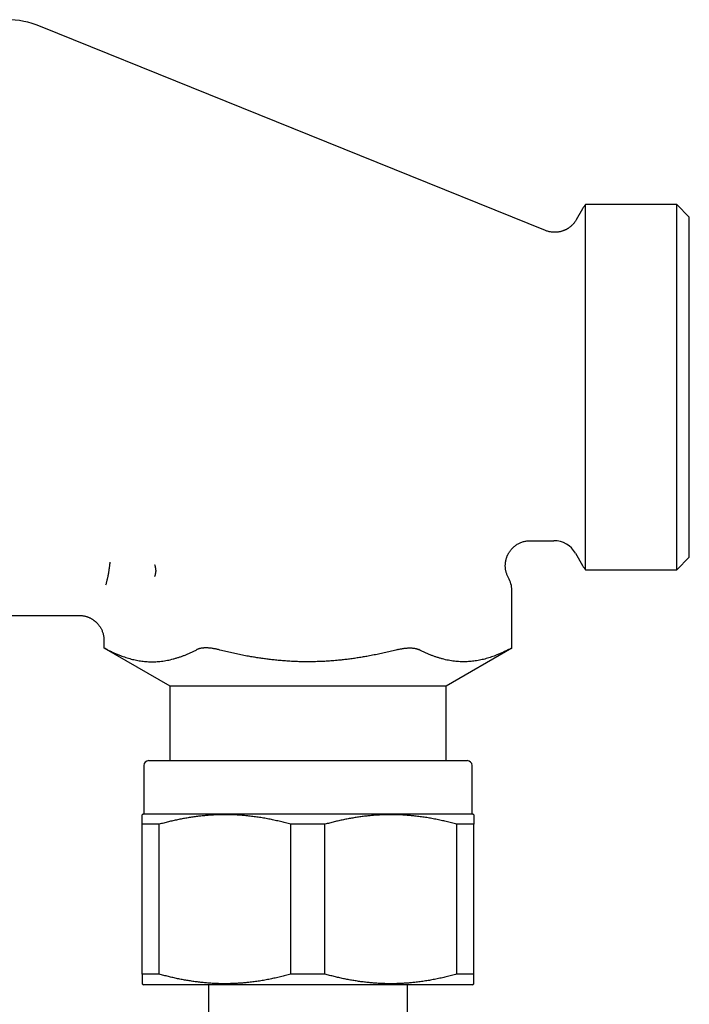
# Model space of a CAD drawing. Header units: millimetres. Extents: x 8 to 415, y 12 to 447.
# Tile 14 of 24: x 80 to 120, y 388 to 447. Entities that reach past the tile are written whole.
import ezdxf

# ---------------------------------------------------------------- set-up
doc = ezdxf.new("R2010")
doc.units = ezdxf.units.MM

msp = doc.modelspace()

# ---------------------------------------------------------------- linework, layer by layer
at = {"color": 7, "linetype": 'Continuous', "lineweight": 30}
for p, q in [((111.319, 434.369), (80.873, 446.67)), ((113.567, 435.68), (113.18, 435.009)), ((119.25, 435.93), (113.748, 435.93)), ((113.748, 413.93), (113.748, 435.93)), ((120, 435.18), (119.25, 435.93)), ((119.25, 413.93), (119.25, 435.93)), ((120, 414.68), (120, 435.18)), ((110.403, 415.68), (111.835, 415.68)), ((113.134, 414.93), (113.567, 414.18)), ((119.25, 413.93), (120, 414.68)), ((113.748, 413.93), (119.25, 413.93)), ((109.296, 409.219), (109.296, 412.698)), ((73.621, 411.18), (83.213, 411.18)), ((84.704, 409.681), (84.704, 409.219)), ((84.704, 409.219), (88.669, 406.93)), ((105.331, 406.93), (109.296, 409.219)), ((88.669, 406.93), (88.669, 402.43)), ((88.669, 406.93), (97, 406.93)), ((97, 406.93), (105.331, 406.93)), ((105.331, 402.43), (105.331, 406.93)), ((87.4, 402.43), (106.6, 402.43)), ((87.1, 402.13), (87.1, 399.23)), ((106.9, 399.23), (106.9, 402.13)), ((87.1, 399.23), (87, 399.172)), ((87.1, 399.23), (106.9, 399.23)), ((107, 399.172), (106.9, 399.23)), ((88.031, 398.595), (87, 398.595)), ((87, 389.565), (87, 398.595)), ((88.031, 389.565), (88.031, 398.595)), ((98.031, 398.595), (95.969, 398.595)), ((95.969, 389.565), (95.969, 398.595)), ((98.031, 389.565), (98.031, 398.595)), ((107, 398.595), (105.969, 398.595)), ((105.969, 398.595), (105.969, 389.565)), ((107, 389.565), (107, 398.595)), ((88.031, 389.565), (87, 389.565)), ((98.031, 389.565), (95.969, 389.565)), ((107, 389.565), (105.969, 389.565)), ((87, 388.987), (87.1, 388.93)), ((97, 388.93), (87.1, 388.93)), ((91, 388.93), (91, 349.93)), ((106.9, 388.93), (97, 388.93)), ((103, 349.93), (103, 388.93)), ((106.9, 388.93), (107, 388.987))]:
    msp.add_line(p, q, dxfattribs=at)
for centre, radius, start, end in [((78.813, 441.57), 5.5, 68, 90), ((114.866, 434.93), 1.5, 138.18969, 150), ((111.835, 414.18), 1.5, 30, 90), ((114.866, 414.93), 1.5, 210, 221.81031), ((107.796, 412.698), 1.5, 0, 29.60493), ((87.4, 402.13), 0.3, 90, 180), ((106.6, 402.13), 0.3, 0, 90)]:
    msp.add_arc(centre, radius, start, end, dxfattribs=at)
for points, knots in [([(113.18, 435.01), (113.164, 434.982), (113.131, 434.928), (113.077, 434.852), (113.02, 434.783), (112.963, 434.719), (112.904, 434.662), (112.847, 434.611), (112.792, 434.568), (112.742, 434.531), (112.696, 434.5), (112.653, 434.473), (112.612, 434.449), (112.574, 434.429), (112.539, 434.411), (112.504, 434.395), (112.466, 434.378), (112.42, 434.36), (112.367, 434.34), (112.308, 434.321), (112.243, 434.303), (112.171, 434.287), (112.093, 434.274), (112.014, 434.265), (111.933, 434.26), (111.852, 434.259), (111.768, 434.263), (111.681, 434.272), (111.591, 434.287), (111.501, 434.308), (111.409, 434.334), (111.349, 434.357), (111.319, 434.369)], [0, 0, 0, 0, 0.044834, 0.08825, 0.130047, 0.170044, 0.20808, 0.244013, 0.277726, 0.305324, 0.331089, 0.354975, 0.376947, 0.396975, 0.415037, 0.431841, 0.450363, 0.474029, 0.500354, 0.529321, 0.560902, 0.595053, 0.63171, 0.670792, 0.706894, 0.744683, 0.784056, 0.824894, 0.867063, 0.910414, 0.954784, 1, 1, 1, 1]), ([(109.101, 413.439), (109.086, 413.465), (109.058, 413.518), (109.021, 413.599), (108.989, 413.682), (108.962, 413.765), (108.941, 413.849), (108.925, 413.931), (108.913, 414.013), (108.907, 414.092), (108.904, 414.169), (108.906, 414.246), (108.911, 414.323), (108.92, 414.397), (108.932, 414.467), (108.946, 414.532), (108.962, 414.591), (108.978, 414.644), (108.995, 414.693), (109.013, 414.74), (109.034, 414.788), (109.057, 414.839), (109.083, 414.89), (109.114, 414.945), (109.149, 415.001), (109.189, 415.06), (109.235, 415.119), (109.285, 415.179), (109.342, 415.239), (109.405, 415.299), (109.473, 415.357), (109.548, 415.412), (109.628, 415.464), (109.713, 415.512), (109.803, 415.555), (109.897, 415.592), (109.995, 415.624), (110.095, 415.649), (110.198, 415.666), (110.301, 415.678), (110.37, 415.679), (110.405, 415.68)], [0, 0, 0, 0, 0.028721, 0.057305, 0.085641, 0.113622, 0.141138, 0.168086, 0.194364, 0.21988, 0.244545, 0.268279, 0.293665, 0.317704, 0.340316, 0.361439, 0.381016, 0.398699, 0.414818, 0.43045, 0.447712, 0.464868, 0.483411, 0.503332, 0.524615, 0.547236, 0.571163, 0.596354, 0.622755, 0.650302, 0.67892, 0.70852, 0.739005, 0.770263, 0.802176, 0.834617, 0.867451, 0.900544, 0.933757, 0.966953, 1, 1, 1, 1]), ([(84.822, 413.017), (84.831, 413.048), (84.848, 413.108), (84.873, 413.198), (84.896, 413.287), (84.916, 413.371), (84.933, 413.448), (84.948, 413.518), (84.958, 413.566), (84.963, 413.591), (84.965, 413.598), (84.966, 413.605), (84.967, 413.611), (84.968, 413.618), (84.97, 413.625), (84.975, 413.65), (84.983, 413.692), (84.993, 413.75), (85.002, 413.804), (85.009, 413.851), (85.016, 413.892), (85.021, 413.926), (85.024, 413.948), (85.025, 413.96), (85.026, 413.963), (85.026, 413.966), (85.027, 413.969), (85.027, 413.973), (85.03, 413.992), (85.035, 414.029), (85.043, 414.082), (85.05, 414.135), (85.056, 414.187), (85.062, 414.238), (85.067, 414.288), (85.072, 414.337), (85.074, 414.369), (85.074, 414.385)], [0, 0, 0, 0, 0.0801543, 0.156992, 0.2305354, 0.3008072, 0.3599587, 0.4166104, 0.4644093, 0.469655, 0.4748766, 0.4800741, 0.4852476, 0.4903971, 0.4955225, 0.500624, 0.5475774, 0.5906259, 0.6297914, 0.6650949, 0.6929835, 0.7179102, 0.7374064, 0.7397909, 0.7421364, 0.744443, 0.7467106, 0.7489394, 0.7511292, 0.7876271, 0.8220851, 0.8547104, 0.8857444, 0.9154645, 0.9441829, 0.9722411, 1, 1, 1, 1]), ([(87.759, 414.236), (87.762, 414.227), (87.767, 414.209), (87.774, 414.182), (87.781, 414.156), (87.787, 414.131), (87.793, 414.107), (87.798, 414.08), (87.804, 414.05), (87.809, 414.016), (87.814, 413.981), (87.819, 413.946), (87.823, 413.913), (87.824, 413.88), (87.823, 413.848), (87.821, 413.819), (87.819, 413.792), (87.815, 413.764), (87.811, 413.736), (87.807, 413.708), (87.801, 413.681), (87.795, 413.653), (87.789, 413.631), (87.784, 413.613), (87.779, 413.599), (87.775, 413.584), (87.77, 413.569), (87.765, 413.554), (87.761, 413.542), (87.758, 413.535), (87.756, 413.531), (87.755, 413.53), (87.755, 413.53)], [0, 0, 0, 0, 0.057279, 0.110506, 0.159711, 0.204927, 0.246188, 0.288242, 0.340431, 0.393159, 0.446505, 0.500542, 0.542775, 0.583927, 0.624575, 0.655092, 0.685902, 0.717244, 0.749339, 0.779659, 0.810453, 0.841959, 0.874396, 0.889893, 0.907051, 0.925888, 0.946418, 0.967079, 0.982824, 0.993718, 0.997404, 1, 1, 1, 1]), ([(83.213, 411.179), (83.24, 411.179), (83.297, 411.178), (83.383, 411.17), (83.468, 411.157), (83.55, 411.14), (83.627, 411.119), (83.701, 411.096), (83.769, 411.07), (83.835, 411.041), (83.898, 411.01), (83.957, 410.977), (84.01, 410.945), (84.057, 410.914), (84.099, 410.883), (84.139, 410.852), (84.177, 410.821), (84.216, 410.787), (84.255, 410.75), (84.296, 410.709), (84.338, 410.662), (84.382, 410.609), (84.425, 410.551), (84.468, 410.487), (84.51, 410.418), (84.55, 410.342), (84.587, 410.261), (84.621, 410.174), (84.65, 410.083), (84.673, 409.987), (84.69, 409.887), (84.701, 409.784), (84.703, 409.715), (84.704, 409.68)], [0, 0, 0, 0, 0.034865, 0.072782, 0.109632, 0.14527, 0.17956, 0.212381, 0.243627, 0.273204, 0.304249, 0.333006, 0.359399, 0.383369, 0.405834, 0.425922, 0.447726, 0.46856, 0.491461, 0.516417, 0.543408, 0.572403, 0.603358, 0.636218, 0.67091, 0.707344, 0.745414, 0.784994, 0.825942, 0.868099, 0.911287, 0.955321, 1, 1, 1, 1]), ([(84.905, 409.117), (84.895, 409.121), (84.877, 409.131), (84.852, 409.143), (84.829, 409.155), (84.807, 409.167), (84.787, 409.177), (84.769, 409.186), (84.753, 409.194), (84.739, 409.201), (84.728, 409.207), (84.718, 409.212), (84.711, 409.215), (84.706, 409.218), (84.704, 409.219), (84.704, 409.219), (84.704, 409.219)], [0, 0, 0, 0, 0.07202, 0.144039, 0.216521, 0.289004, 0.362992, 0.43698, 0.51151, 0.58604, 0.658069, 0.730099, 0.802652, 0.875206, 0.949432, 1, 1, 1, 1]), ([(84.905, 409.117), (84.97, 409.083), (85.101, 409.017), (85.299, 408.925), (85.498, 408.838), (85.683, 408.764), (85.857, 408.7), (86.017, 408.646), (86.177, 408.596), (86.338, 408.551), (86.5, 408.512), (86.661, 408.477), (86.823, 408.448), (86.985, 408.424), (87.148, 408.405), (87.313, 408.392), (87.482, 408.385), (87.653, 408.383), (87.825, 408.388), (87.996, 408.399), (88.17, 408.417), (88.347, 408.441), (88.525, 408.473), (88.704, 408.511), (88.882, 408.555), (89.06, 408.605), (89.238, 408.661), (89.415, 408.723), (89.592, 408.79), (89.769, 408.864), (89.948, 408.943), (90.126, 409.027), (90.244, 409.087), (90.303, 409.117)], [0, 0, 0, 0, 0.037175, 0.074355, 0.111534, 0.148708, 0.178455, 0.208207, 0.23796, 0.26771, 0.297456, 0.327209, 0.356969, 0.38673, 0.416489, 0.446241, 0.477647, 0.50906, 0.540476, 0.571889, 0.603295, 0.636155, 0.66902, 0.701886, 0.734746, 0.767712, 0.800678, 0.833427, 0.866176, 0.89963, 0.933087, 0.966545, 1, 1, 1, 1]), ([(91.602, 409.117), (91.572, 409.124), (91.512, 409.139), (91.421, 409.158), (91.33, 409.175), (91.24, 409.19), (91.151, 409.202), (91.064, 409.21), (90.978, 409.216), (90.894, 409.219), (90.813, 409.219), (90.736, 409.216), (90.663, 409.211), (90.595, 409.202), (90.53, 409.191), (90.469, 409.178), (90.41, 409.161), (90.354, 409.141), (90.32, 409.125), (90.303, 409.117)], [0, 0, 0, 0, 0.0584832, 0.1171608, 0.1758944, 0.2345532, 0.2930205, 0.3516029, 0.4103976, 0.4692622, 0.5280529, 0.5866321, 0.6435526, 0.7006595, 0.7578361, 0.8149554, 0.8718864, 0.9359422, 1, 1, 1, 1]), ([(102.398, 409.117), (102.282, 409.087), (102.048, 409.028), (101.697, 408.945), (101.345, 408.867), (100.991, 408.793), (100.656, 408.729), (100.339, 408.673), (100.041, 408.625), (99.743, 408.58), (99.445, 408.54), (99.147, 408.505), (98.826, 408.471), (98.48, 408.441), (98.111, 408.416), (97.741, 408.397), (97.37, 408.387), (97.003, 408.383), (96.64, 408.386), (96.279, 408.397), (95.919, 408.414), (95.56, 408.438), (95.22, 408.467), (94.9, 408.5), (94.6, 408.535), (94.302, 408.574), (94.005, 408.618), (93.711, 408.665), (93.392, 408.72), (93.051, 408.785), (92.687, 408.86), (92.324, 408.94), (91.962, 409.025), (91.722, 409.086), (91.602, 409.117)], [0, 0, 0, 0, 0.03304, 0.066085, 0.099131, 0.132174, 0.165213, 0.192841, 0.220471, 0.2481, 0.275562, 0.303026, 0.330488, 0.364384, 0.39829, 0.432199, 0.466104, 0.5, 0.532985, 0.565978, 0.598975, 0.631969, 0.664954, 0.692595, 0.720237, 0.747878, 0.775208, 0.802539, 0.829869, 0.863891, 0.897918, 0.931948, 0.965977, 1, 1, 1, 1]), ([(102.398, 409.117), (102.428, 409.124), (102.488, 409.139), (102.579, 409.158), (102.67, 409.175), (102.76, 409.19), (102.849, 409.202), (102.936, 409.21), (103.022, 409.216), (103.106, 409.219), (103.187, 409.219), (103.264, 409.216), (103.337, 409.211), (103.405, 409.202), (103.47, 409.191), (103.531, 409.178), (103.59, 409.161), (103.646, 409.141), (103.68, 409.125), (103.697, 409.117)], [0, 0, 0, 0, 0.058483, 0.117161, 0.175894, 0.234553, 0.293021, 0.351603, 0.410398, 0.469262, 0.528053, 0.586632, 0.643553, 0.70066, 0.757836, 0.814956, 0.871887, 0.935942, 1, 1, 1, 1]), ([(109.095, 409.117), (109.03, 409.083), (108.899, 409.017), (108.701, 408.925), (108.502, 408.838), (108.317, 408.764), (108.143, 408.7), (107.983, 408.646), (107.823, 408.596), (107.662, 408.551), (107.5, 408.512), (107.339, 408.477), (107.177, 408.448), (107.015, 408.424), (106.852, 408.405), (106.687, 408.392), (106.518, 408.385), (106.347, 408.383), (106.175, 408.388), (106.004, 408.399), (105.83, 408.417), (105.653, 408.441), (105.475, 408.473), (105.296, 408.511), (105.118, 408.555), (104.94, 408.605), (104.762, 408.661), (104.585, 408.723), (104.408, 408.79), (104.231, 408.864), (104.052, 408.943), (103.874, 409.027), (103.756, 409.087), (103.697, 409.117)], [0, 0, 0, 0, 0.037175, 0.074355, 0.111534, 0.148708, 0.178455, 0.208207, 0.23796, 0.26771, 0.297456, 0.327209, 0.356969, 0.38673, 0.416489, 0.446241, 0.477647, 0.50906, 0.540476, 0.571889, 0.603295, 0.636155, 0.66902, 0.701886, 0.734746, 0.767712, 0.800678, 0.833427, 0.866176, 0.89963, 0.933087, 0.966545, 1, 1, 1, 1]), ([(109.095, 409.117), (109.105, 409.121), (109.123, 409.131), (109.148, 409.143), (109.171, 409.155), (109.193, 409.167), (109.213, 409.177), (109.231, 409.186), (109.247, 409.194), (109.261, 409.201), (109.272, 409.207), (109.282, 409.212), (109.289, 409.215), (109.294, 409.218), (109.296, 409.219), (109.296, 409.219), (109.296, 409.219)], [0, 0, 0, 0, 0.07202, 0.144039, 0.216521, 0.289004, 0.362992, 0.43698, 0.51151, 0.58604, 0.658069, 0.730099, 0.802652, 0.875206, 0.949432, 1, 1, 1, 1]), ([(87, 398.595), (87, 398.623), (87, 398.679), (87, 398.757), (87, 398.829), (87, 398.895), (87, 398.955), (87, 399.008), (87, 399.054), (87, 399.088), (87, 399.114), (87, 399.132), (87, 399.147), (87, 399.159), (87, 399.167), (87, 399.171), (87, 399.172), (87, 399.172)], [0, 0, 0, 0, 0.079582, 0.159182, 0.238768, 0.318354, 0.398037, 0.47772, 0.557493, 0.637265, 0.690532, 0.743801, 0.797068, 0.851528, 0.90599, 0.96045, 1, 1, 1, 1]), ([(95.969, 398.595), (95.865, 398.623), (95.658, 398.679), (95.346, 398.757), (95.033, 398.829), (94.718, 398.895), (94.402, 398.955), (94.084, 399.008), (93.766, 399.054), (93.467, 399.091), (93.187, 399.119), (92.926, 399.14), (92.665, 399.156), (92.404, 399.167), (92.142, 399.172), (91.879, 399.172), (91.616, 399.167), (91.353, 399.157), (91.09, 399.141), (90.821, 399.12), (90.546, 399.092), (90.264, 399.058), (89.984, 399.018), (89.704, 398.973), (89.424, 398.923), (89.144, 398.867), (88.865, 398.806), (88.586, 398.74), (88.308, 398.67), (88.124, 398.62), (88.031, 398.595)], [0, 0, 0, 0, 0.039814, 0.0796332, 0.1194514, 0.1592642, 0.1992688, 0.2392805, 0.2792913, 0.3192947, 0.3518786, 0.3844697, 0.4170629, 0.4496535, 0.482237, 0.5150645, 0.5478993, 0.5807369, 0.6135721, 0.6463999, 0.6816374, 0.7168826, 0.7521311, 0.7873777, 0.8226164, 0.8580887, 0.8935665, 0.929047, 0.9645264, 1, 1, 1, 1]), ([(105.969, 398.595), (105.865, 398.623), (105.658, 398.679), (105.346, 398.757), (105.033, 398.829), (104.718, 398.895), (104.403, 398.955), (104.087, 399.008), (103.77, 399.054), (103.557, 399.08), (103.364, 399.101), (103.194, 399.118), (102.94, 399.139), (102.686, 399.155), (102.431, 399.166), (102.172, 399.172), (101.907, 399.173), (101.637, 399.168), (101.367, 399.157), (101.097, 399.142), (100.823, 399.12), (100.546, 399.092), (100.264, 399.058), (99.984, 399.018), (99.704, 398.973), (99.424, 398.923), (99.144, 398.867), (98.865, 398.806), (98.586, 398.74), (98.308, 398.67), (98.124, 398.62), (98.031, 398.595)], [0, 0, 0, 0, 0.039814, 0.079633, 0.119451, 0.159264, 0.199088, 0.238918, 0.278748, 0.31857, 0.319295, 0.351014, 0.382739, 0.414466, 0.446191, 0.47791, 0.511602, 0.545303, 0.579006, 0.612707, 0.6464, 0.681637, 0.716883, 0.752131, 0.787378, 0.822616, 0.858089, 0.893567, 0.929047, 0.964526, 1, 1, 1, 1]), ([(107, 399.172), (107, 399.172), (107, 399.172), (107, 399.169), (107, 399.164), (107, 399.155), (107, 399.146), (107, 399.134), (107, 399.119), (107, 399.103), (107, 399.084), (107, 399.062), (107, 399.036), (107, 399.004), (107, 398.965), (107, 398.922), (107, 398.876), (107, 398.827), (107, 398.765), (107, 398.689), (107, 398.626), (107, 398.595)], [0, 0, 0, 0, 0.015013, 0.069579, 0.124141, 0.166296, 0.20845, 0.250626, 0.292801, 0.336803, 0.380805, 0.424829, 0.468853, 0.527745, 0.586639, 0.645531, 0.704518, 0.763509, 0.822497, 0.911235, 1, 1, 1, 1]), ([(87, 389.565), (87, 389.537), (87, 389.48), (87, 389.402), (87, 389.33), (87, 389.264), (87, 389.205), (87, 389.152), (87, 389.106), (87, 389.071), (87, 389.046), (87, 389.027), (87, 389.012), (87, 389), (87, 388.992), (87, 388.988), (87, 388.988), (87, 388.988)], [0, 0, 0, 0, 0.079582, 0.159182, 0.238768, 0.318354, 0.398037, 0.47772, 0.557493, 0.637265, 0.690532, 0.743801, 0.797068, 0.851528, 0.90599, 0.96045, 1, 1, 1, 1]), ([(95.969, 389.565), (95.865, 389.537), (95.658, 389.48), (95.346, 389.402), (95.033, 389.33), (94.718, 389.264), (94.402, 389.204), (94.084, 389.151), (93.766, 389.105), (93.467, 389.069), (93.187, 389.041), (92.926, 389.02), (92.665, 389.004), (92.404, 388.993), (92.142, 388.987), (91.879, 388.987), (91.616, 388.992), (91.353, 389.003), (91.09, 389.018), (90.821, 389.04), (90.546, 389.067), (90.264, 389.101), (89.984, 389.141), (89.704, 389.186), (89.424, 389.237), (89.144, 389.292), (88.865, 389.353), (88.586, 389.419), (88.308, 389.489), (88.124, 389.54), (88.031, 389.565)], [0, 0, 0, 0, 0.039814, 0.0796332, 0.1194514, 0.1592642, 0.1992688, 0.2392805, 0.2792913, 0.3192947, 0.3518786, 0.3844697, 0.4170629, 0.4496535, 0.482237, 0.5150645, 0.5478993, 0.5807369, 0.6135721, 0.6463999, 0.6816374, 0.7168826, 0.7521311, 0.7873777, 0.8226164, 0.8580887, 0.8935665, 0.929047, 0.9645264, 1, 1, 1, 1]), ([(105.969, 389.565), (105.865, 389.537), (105.658, 389.48), (105.346, 389.402), (105.033, 389.33), (104.718, 389.264), (104.403, 389.205), (104.087, 389.152), (103.77, 389.106), (103.557, 389.08), (103.364, 389.058), (103.194, 389.041), (102.94, 389.021), (102.686, 389.005), (102.431, 388.994), (102.172, 388.988), (101.907, 388.987), (101.637, 388.992), (101.367, 389.002), (101.097, 389.018), (100.823, 389.04), (100.546, 389.067), (100.264, 389.101), (99.984, 389.141), (99.704, 389.186), (99.424, 389.237), (99.144, 389.292), (98.865, 389.353), (98.586, 389.419), (98.308, 389.489), (98.124, 389.54), (98.031, 389.565)], [0, 0, 0, 0, 0.039814, 0.079633, 0.119451, 0.159264, 0.199088, 0.238918, 0.278748, 0.31857, 0.319295, 0.351014, 0.382739, 0.414466, 0.446191, 0.47791, 0.511602, 0.545303, 0.579006, 0.612707, 0.6464, 0.681637, 0.716883, 0.752131, 0.787378, 0.822616, 0.858089, 0.893567, 0.929047, 0.964526, 1, 1, 1, 1]), ([(107, 388.988), (107, 388.988), (107, 388.987), (107, 388.99), (107, 388.996), (107, 389.004), (107, 389.014), (107, 389.026), (107, 389.04), (107, 389.057), (107, 389.076), (107, 389.097), (107, 389.124), (107, 389.156), (107, 389.194), (107, 389.237), (107, 389.283), (107, 389.333), (107, 389.395), (107, 389.471), (107, 389.533), (107, 389.565)], [0, 0, 0, 0, 0.015013, 0.069579, 0.124141, 0.166296, 0.20845, 0.250626, 0.292801, 0.336803, 0.380805, 0.424829, 0.468853, 0.527745, 0.586639, 0.645531, 0.704518, 0.763509, 0.822497, 0.911235, 1, 1, 1, 1])]:
    msp.add_open_spline(points, degree=3, knots=knots, dxfattribs=at)

doc.saveas('drawing.dxf')
